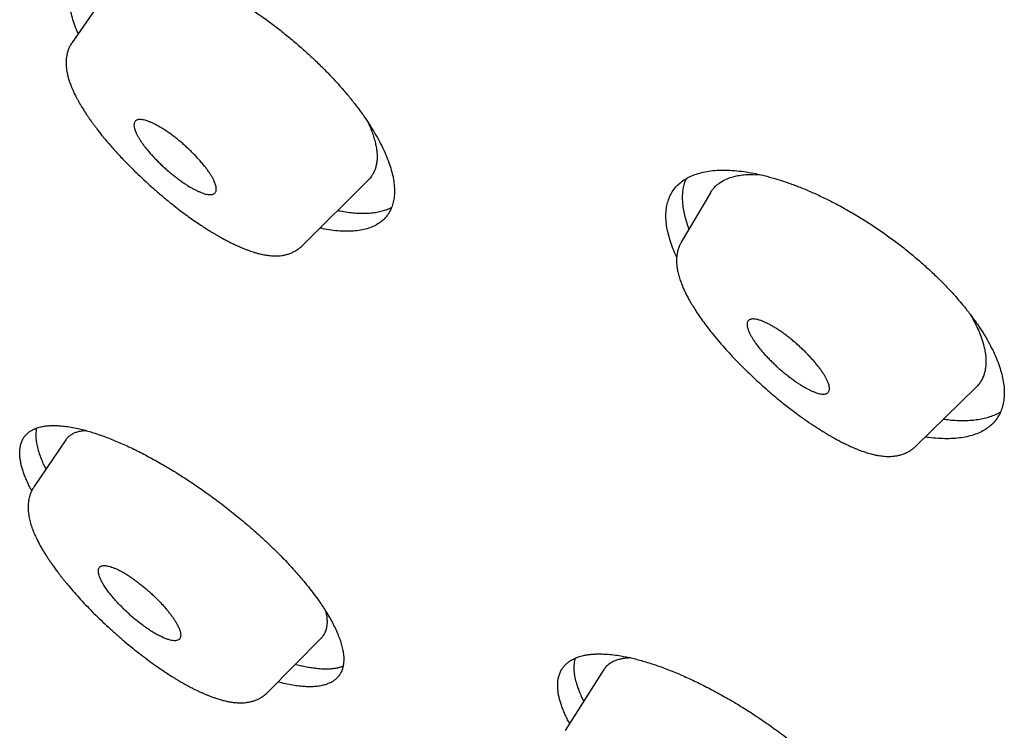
# Model space of a CAD drawing. Header units: millimetres. Extents: x 8 to 501, y 12 to 615.
# Tile 15 of 77: x 416 to 430, y 206 to 216. Entities that reach past the tile are written whole.
import ezdxf

# ---------------------------------------------------------------- set-up
doc = ezdxf.new("R2010")
doc.units = ezdxf.units.MM

msp = doc.modelspace()

# ---------------------------------------------------------------- linework, layer by layer
at = {"color": 7, "linetype": 'Continuous', "lineweight": 30}
for p, q in [((417.712, 216.549), (417.093, 215.648)), ((417.094, 215.648), (417.093, 215.647)), ((420.305, 212.808), (421.231, 213.728)), ((426.601, 213.805), (426.702, 213.8)), ((426.008, 213.549), (425.601, 212.858)), ((428.871, 210.006), (429.715, 210.829)), ((417.005, 210.097), (416.562, 209.445)), ((416.529, 209.387), (416.515, 209.413)), ((416.562, 209.445), (416.562, 209.444)), ((419.818, 206.567), (420.577, 207.334)), ((424.519, 206.889), (423.981, 206.041)), ((424.042, 206.138), (424.021, 206.174))]:
    msp.add_line(p, q, dxfattribs=at)
for points, knots in [([(417.178, 215.771), (417.169, 215.79), (417.144, 215.847), (417.113, 215.939), (417.082, 216.046), (417.062, 216.147), (417.053, 216.244), (417.053, 216.334), (417.064, 216.418), (417.084, 216.496), (417.115, 216.566), (417.156, 216.63), (417.207, 216.686), (417.267, 216.734), (417.337, 216.773), (417.416, 216.805), (417.504, 216.827), (417.6, 216.842), (417.705, 216.847), (417.816, 216.844), (417.935, 216.831), (418.061, 216.81), (418.193, 216.78), (418.33, 216.741), (418.472, 216.694), (418.617, 216.639), (418.766, 216.576), (418.918, 216.505), (419.071, 216.427), (419.226, 216.342), (419.38, 216.25), (419.534, 216.153), (419.688, 216.049), (419.839, 215.941), (419.988, 215.828), (420.133, 215.712), (420.274, 215.592), (420.411, 215.469), (420.544, 215.344), (420.66, 215.226), (420.763, 215.118), (420.822, 215.052), (420.851, 215.019)], [0, 0, 0, 0, 0.012239, 0.037494, 0.062664, 0.087945, 0.113311, 0.138706, 0.164073, 0.189355, 0.214878, 0.240486, 0.266123, 0.291732, 0.317255, 0.343008, 0.368849, 0.394718, 0.420559, 0.446312, 0.472184, 0.498145, 0.524136, 0.550096, 0.575967, 0.601791, 0.627705, 0.653648, 0.67956, 0.705383, 0.73101, 0.756727, 0.782473, 0.808189, 0.833815, 0.859187, 0.884646, 0.910136, 0.935595, 0.960965, 0.980483, 1, 1, 1, 1]), ([(417.093, 215.648), (417.09, 215.642), (417.079, 215.628), (417.066, 215.604), (417.053, 215.578), (417.043, 215.554), (417.035, 215.532), (417.026, 215.502), (417.018, 215.467), (417.012, 215.426), (417.009, 215.388), (417.008, 215.348), (417.011, 215.305), (417.016, 215.263), (417.023, 215.224), (417.03, 215.191), (417.037, 215.164), (417.044, 215.137), (417.053, 215.11), (417.063, 215.08), (417.074, 215.051), (417.085, 215.025), (417.094, 215.003), (417.102, 214.983), (417.112, 214.961), (417.125, 214.935), (417.139, 214.906), (417.157, 214.872), (417.177, 214.835), (417.2, 214.793), (417.227, 214.749), (417.256, 214.702), (417.285, 214.656), (417.313, 214.615), (417.336, 214.581), (417.354, 214.556), (417.367, 214.538), (417.377, 214.523), (417.387, 214.51), (417.399, 214.494), (417.416, 214.47), (417.442, 214.437), (417.476, 214.392), (417.518, 214.339), (417.567, 214.281), (417.62, 214.218), (417.677, 214.153), (417.738, 214.086), (417.81, 214.009), (417.894, 213.923), (417.992, 213.827), (418.095, 213.729), (418.203, 213.631), (418.317, 213.532), (418.428, 213.438), (418.534, 213.354), (418.63, 213.281), (418.718, 213.215), (418.799, 213.158), (418.873, 213.108), (418.938, 213.065), (418.997, 213.028), (419.048, 212.996), (419.094, 212.969), (419.14, 212.942), (419.189, 212.915), (419.244, 212.885), (419.305, 212.853), (419.363, 212.825), (419.414, 212.802), (419.457, 212.783), (419.5, 212.766), (419.543, 212.749), (419.584, 212.734), (419.616, 212.723), (419.64, 212.716), (419.659, 212.71), (419.678, 212.705), (419.699, 212.699), (419.724, 212.693), (419.755, 212.686), (419.785, 212.68), (419.805, 212.678), (419.812, 212.676)], [0, 0, 0, 0, 0.005365, 0.015237, 0.023365, 0.030493, 0.037311, 0.043812, 0.057383, 0.069373, 0.080457, 0.092461, 0.105544, 0.119505, 0.132631, 0.141704, 0.150041, 0.158301, 0.166629, 0.175812, 0.185762, 0.19426, 0.200252, 0.205819, 0.212636, 0.220707, 0.229924, 0.23981, 0.251289, 0.263488, 0.276404, 0.290033, 0.303706, 0.315326, 0.32475, 0.331466, 0.33635, 0.339669, 0.343317, 0.347664, 0.352711, 0.362925, 0.375168, 0.389437, 0.405589, 0.422439, 0.439718, 0.45743, 0.475579, 0.500455, 0.526101, 0.552518, 0.57971, 0.607683, 0.636431, 0.661186, 0.68435, 0.705797, 0.725531, 0.743552, 0.75986, 0.774453, 0.787331, 0.798501, 0.80973, 0.822361, 0.836531, 0.852957, 0.871298, 0.883289, 0.895176, 0.907186, 0.919621, 0.93212, 0.942827, 0.948197, 0.953601, 0.959375, 0.965521, 0.972627, 0.981908, 0.993428, 1, 1, 1, 1]), ([(420.851, 215.019), (420.888, 214.976), (420.962, 214.89), (421.063, 214.762), (421.157, 214.634), (421.243, 214.508), (421.32, 214.384), (421.388, 214.262), (421.447, 214.143), (421.497, 214.028), (421.536, 213.917), (421.566, 213.81), (421.586, 213.709), (421.596, 213.612), (421.595, 213.522), (421.585, 213.437), (421.564, 213.36), (421.533, 213.289), (421.492, 213.226), (421.442, 213.17), (421.381, 213.122), (421.312, 213.082), (421.233, 213.051), (421.145, 213.028), (421.048, 213.014), (420.944, 213.008), (420.832, 213.012), (420.713, 213.025), (420.619, 213.039), (420.564, 213.052), (420.553, 213.055)], [0, 0, 0, 0, 0.036258, 0.07264, 0.109064, 0.145446, 0.181705, 0.217955, 0.254328, 0.290744, 0.327118, 0.36337, 0.399784, 0.43632, 0.472898, 0.509435, 0.54585, 0.582614, 0.619501, 0.656431, 0.693319, 0.730084, 0.767181, 0.804403, 0.841667, 0.87889, 0.915986, 0.953252, 0.990646, 1, 1, 1, 1]), ([(418.88, 213.995), (418.867, 214.009), (418.841, 214.038), (418.799, 214.083), (418.754, 214.127), (418.708, 214.171), (418.661, 214.214), (418.614, 214.255), (418.565, 214.295), (418.516, 214.334), (418.467, 214.37), (418.419, 214.404), (418.371, 214.436), (418.324, 214.464), (418.28, 214.489), (418.239, 214.511), (418.199, 214.53), (418.161, 214.545), (418.125, 214.558), (418.091, 214.566), (418.06, 214.571), (418.034, 214.572), (418.012, 214.569), (417.994, 214.562), (417.979, 214.552), (417.968, 214.538), (417.96, 214.521), (417.957, 214.501), (417.958, 214.476), (417.963, 214.449), (417.972, 214.419), (417.985, 214.387), (418.003, 214.352), (418.023, 214.315), (418.048, 214.276), (418.075, 214.236), (418.106, 214.194), (418.142, 214.148), (418.17, 214.116), (418.185, 214.098)], [0, 0, 0, 0, 0.026599, 0.053199, 0.080593, 0.107988, 0.134574, 0.16116, 0.188495, 0.21583, 0.242699, 0.269567, 0.29729, 0.325015, 0.350893, 0.376772, 0.403328, 0.429884, 0.457037, 0.484189, 0.51222, 0.540252, 0.566068, 0.591885, 0.618389, 0.644892, 0.671851, 0.698808, 0.726579, 0.754348, 0.780666, 0.806986, 0.834072, 0.861158, 0.887531, 0.913904, 0.941009, 0.968113, 1, 1, 1, 1]), ([(421.219, 214.542), (421.23, 214.519), (421.254, 214.469), (421.283, 214.394), (421.309, 214.317), (421.329, 214.242), (421.344, 214.171), (421.352, 214.103), (421.354, 214.038), (421.349, 213.976), (421.338, 213.918), (421.319, 213.857), (421.287, 213.796), (421.256, 213.751), (421.234, 213.731), (421.23, 213.728)], [0, 0, 0, 0, 0.0626457, 0.1398632, 0.2171411, 0.2943553, 0.3706618, 0.4470317, 0.5233351, 0.6020693, 0.6808739, 0.7596127, 0.869732, 0.979853, 1, 1, 1, 1]), ([(418.185, 214.098), (418.198, 214.084), (418.224, 214.054), (418.266, 214.01), (418.311, 213.966), (418.357, 213.922), (418.404, 213.879), (418.451, 213.838), (418.5, 213.798), (418.549, 213.759), (418.598, 213.723), (418.647, 213.688), (418.695, 213.657), (418.741, 213.628), (418.785, 213.604), (418.826, 213.582), (418.866, 213.563), (418.905, 213.547), (418.941, 213.535), (418.974, 213.526), (419.005, 213.522), (419.031, 213.521), (419.053, 213.524), (419.071, 213.531), (419.086, 213.541), (419.097, 213.554), (419.105, 213.571), (419.108, 213.592), (419.107, 213.616), (419.102, 213.644), (419.093, 213.674), (419.08, 213.706), (419.063, 213.741), (419.042, 213.778), (419.017, 213.817), (418.99, 213.857), (418.959, 213.899), (418.923, 213.945), (418.895, 213.977), (418.88, 213.995)], [0, 0, 0, 0, 0.026606, 0.053214, 0.080617, 0.108021, 0.134615, 0.161208, 0.188552, 0.215895, 0.242763, 0.269631, 0.297353, 0.325077, 0.350956, 0.376835, 0.403392, 0.429949, 0.457102, 0.484254, 0.512285, 0.540317, 0.566132, 0.591949, 0.618452, 0.644955, 0.671914, 0.698872, 0.726644, 0.754414, 0.780731, 0.807049, 0.834134, 0.861219, 0.887594, 0.913968, 0.941074, 0.968179, 1, 1, 1, 1]), ([(425.537, 212.651), (425.536, 212.653), (425.515, 212.694), (425.483, 212.772), (425.443, 212.883), (425.414, 212.991), (425.394, 213.093), (425.385, 213.191), (425.386, 213.284), (425.398, 213.371), (425.421, 213.453), (425.453, 213.527), (425.495, 213.596), (425.548, 213.657), (425.612, 213.711), (425.684, 213.757), (425.766, 213.795), (425.857, 213.826), (425.958, 213.847), (426.067, 213.861), (426.184, 213.866), (426.308, 213.862), (426.44, 213.849), (426.577, 213.828), (426.721, 213.798), (426.87, 213.759), (427.023, 213.712), (427.18, 213.657), (427.338, 213.594), (427.5, 213.523), (427.662, 213.445), (427.825, 213.36), (427.987, 213.269), (428.148, 213.172), (428.306, 213.069), (428.462, 212.962), (428.614, 212.85), (428.762, 212.735), (428.904, 212.616), (429.04, 212.496), (429.171, 212.373), (429.295, 212.248), (429.403, 212.132), (429.495, 212.026), (429.547, 211.963), (429.573, 211.931)], [0, 0, 0, 0, 0.0010389, 0.0244082, 0.0478558, 0.0713309, 0.0947802, 0.1181509, 0.141707, 0.1653407, 0.1890016, 0.2126372, 0.2361949, 0.2601576, 0.2841993, 0.3082686, 0.3323117, 0.3562756, 0.3806325, 0.4050711, 0.4295376, 0.4539765, 0.4783336, 0.5029004, 0.5275517, 0.5522312, 0.5768815, 0.6014473, 0.6259367, 0.6505123, 0.6751162, 0.6996898, 0.7241775, 0.7483304, 0.7725691, 0.7968359, 0.8210726, 0.8452238, 0.8689367, 0.8927332, 0.9165575, 0.9403528, 0.9640649, 0.9820324, 1, 1, 1, 1]), ([(425.665, 213.742), (425.656, 213.721), (425.639, 213.677), (425.623, 213.606), (425.615, 213.531), (425.613, 213.452), (425.62, 213.369), (425.634, 213.281), (425.656, 213.189), (425.681, 213.108), (425.701, 213.057), (425.708, 213.039)], [0, 0, 0, 0, 0.114438, 0.234503, 0.349464, 0.464515, 0.579474, 0.697897, 0.81642, 0.934842, 1, 1, 1, 1]), ([(426.008, 213.548), (426.01, 213.552), (426.025, 213.58), (426.062, 213.625), (426.123, 213.68), (426.197, 213.726), (426.275, 213.759), (426.354, 213.781), (426.43, 213.795), (426.512, 213.804), (426.571, 213.805), (426.601, 213.805)], [0, 0, 0, 0, 0.0211802, 0.1610117, 0.3013038, 0.4415975, 0.5814311, 0.6859783, 0.7907295, 0.895469, 1, 1, 1, 1]), ([(420.802, 213.302), (420.814, 213.299), (420.862, 213.289), (420.941, 213.277), (421.039, 213.266), (421.133, 213.261), (421.223, 213.263), (421.308, 213.27), (421.388, 213.284), (421.46, 213.304), (421.516, 213.325), (421.546, 213.341), (421.557, 213.347)], [0, 0, 0, 0, 0.037153, 0.14877, 0.260473, 0.37209, 0.48692, 0.601842, 0.716671, 0.828788, 0.940991, 1, 1, 1, 1]), ([(425.601, 212.858), (425.599, 212.854), (425.589, 212.839), (425.577, 212.813), (425.565, 212.784), (425.557, 212.759), (425.551, 212.737), (425.546, 212.716), (425.541, 212.691), (425.537, 212.66), (425.534, 212.621), (425.534, 212.581), (425.537, 212.537), (425.543, 212.49), (425.551, 212.446), (425.56, 212.407), (425.57, 212.373), (425.58, 212.341), (425.592, 212.307), (425.608, 212.266), (425.628, 212.217), (425.653, 212.162), (425.682, 212.104), (425.716, 212.042), (425.756, 211.975), (425.802, 211.901), (425.854, 211.822), (425.912, 211.741), (425.97, 211.663), (426.01, 211.613), (426.028, 211.591)], [0, 0, 0, 0, 0.010268, 0.040221, 0.063251, 0.082669, 0.100351, 0.116079, 0.131604, 0.161116, 0.191308, 0.223812, 0.259925, 0.299873, 0.339167, 0.369835, 0.396856, 0.422621, 0.451441, 0.481713, 0.525824, 0.570209, 0.616488, 0.665065, 0.717273, 0.773214, 0.832891, 0.893534, 0.952279, 1, 1, 1, 1]), ([(419.812, 212.676), (419.828, 212.674), (419.857, 212.67), (419.896, 212.668), (419.927, 212.667), (419.952, 212.667), (419.982, 212.668), (420.021, 212.672), (420.066, 212.68), (420.112, 212.692), (420.159, 212.709), (420.198, 212.729), (420.229, 212.747), (420.25, 212.761), (420.272, 212.778), (420.291, 212.794), (420.301, 212.805), (420.304, 212.808)], [0, 0, 0, 0, 0.090866, 0.166634, 0.227049, 0.272825, 0.316181, 0.405741, 0.49996, 0.58429, 0.676576, 0.778543, 0.825667, 0.869947, 0.916531, 0.977919, 1, 1, 1, 1]), ([(429.573, 211.931), (429.606, 211.889), (429.671, 211.806), (429.757, 211.682), (429.836, 211.56), (429.905, 211.439), (429.965, 211.321), (430.014, 211.207), (430.054, 211.095), (430.083, 210.988), (430.103, 210.885), (430.112, 210.787), (430.11, 210.694), (430.098, 210.607), (430.076, 210.525), (430.044, 210.451), (430.001, 210.382), (429.948, 210.321), (429.885, 210.267), (429.812, 210.221), (429.73, 210.182), (429.639, 210.152), (429.539, 210.13), (429.429, 210.117), (429.312, 210.112), (429.188, 210.116), (429.085, 210.125), (429.023, 210.135), (429.006, 210.137)], [0, 0, 0, 0, 0.038741, 0.077615, 0.116534, 0.155409, 0.194151, 0.232878, 0.271735, 0.310637, 0.349497, 0.388226, 0.427267, 0.466437, 0.505651, 0.544824, 0.583868, 0.623589, 0.663441, 0.703339, 0.743194, 0.782917, 0.823293, 0.863805, 0.904363, 0.944875, 0.985252, 1, 1, 1, 1]), ([(427.499, 211.141), (427.487, 211.156), (427.464, 211.184), (427.425, 211.228), (427.384, 211.273), (427.34, 211.318), (427.295, 211.362), (427.249, 211.405), (427.202, 211.447), (427.153, 211.488), (427.105, 211.528), (427.056, 211.565), (427.006, 211.601), (426.958, 211.634), (426.912, 211.663), (426.868, 211.689), (426.825, 211.713), (426.783, 211.734), (426.743, 211.752), (426.705, 211.766), (426.67, 211.777), (426.638, 211.784), (426.61, 211.786), (426.587, 211.785), (426.566, 211.781), (426.549, 211.773), (426.535, 211.761), (426.525, 211.746), (426.52, 211.727), (426.518, 211.704), (426.521, 211.679), (426.528, 211.651), (426.54, 211.62), (426.554, 211.586), (426.573, 211.55), (426.595, 211.513), (426.621, 211.473), (426.652, 211.429), (426.677, 211.398), (426.69, 211.381)], [0, 0, 0, 0, 0.0264816, 0.0531595, 0.0804342, 0.1079059, 0.1343843, 0.1613188, 0.1882525, 0.2156655, 0.2424323, 0.269406, 0.2970244, 0.3248574, 0.3506533, 0.3768662, 0.4030789, 0.4297215, 0.456774, 0.4840269, 0.5119401, 0.5400903, 0.5658237, 0.5919832, 0.6181434, 0.6447349, 0.6715978, 0.6986468, 0.7263038, 0.7541824, 0.7804095, 0.8071146, 0.833821, 0.8610063, 0.8872903, 0.9140202, 0.9407495, 0.9679473, 1, 1, 1, 1]), ([(429.639, 211.845), (429.648, 211.83), (429.676, 211.782), (429.717, 211.702), (429.764, 211.597), (429.805, 211.488), (429.832, 211.386), (429.848, 211.301), (429.855, 211.229), (429.855, 211.161), (429.85, 211.098), (429.837, 211.038), (429.819, 210.982), (429.793, 210.929), (429.761, 210.88), (429.735, 210.847), (429.717, 210.832), (429.714, 210.83)], [0, 0, 0, 0, 0.035216, 0.112007, 0.188721, 0.286635, 0.384548, 0.451655, 0.518815, 0.585918, 0.651905, 0.717947, 0.783934, 0.851994, 0.920112, 0.988175, 1, 1, 1, 1]), ([(426.028, 211.591), (426.056, 211.556), (426.112, 211.488), (426.2, 211.386), (426.289, 211.288), (426.377, 211.195), (426.464, 211.108), (426.549, 211.025), (426.63, 210.948), (426.716, 210.869), (426.805, 210.79), (426.895, 210.713), (426.978, 210.644), (427.056, 210.582), (427.13, 210.525), (427.219, 210.457), (427.324, 210.382), (427.419, 210.317), (427.487, 210.273), (427.527, 210.247), (427.561, 210.226), (427.586, 210.21), (427.604, 210.199), (427.616, 210.192), (427.631, 210.183), (427.65, 210.171), (427.678, 210.155), (427.712, 210.135), (427.755, 210.112), (427.805, 210.085), (427.861, 210.056), (427.924, 210.025), (427.993, 209.993), (428.067, 209.962), (428.141, 209.934), (428.188, 209.92), (428.21, 209.913)], [0, 0, 0, 0, 0.0490377, 0.0959905, 0.1408141, 0.1834883, 0.2240289, 0.2624475, 0.2987501, 0.3329348, 0.3752094, 0.413714, 0.4484588, 0.4800937, 0.5111654, 0.5419417, 0.5929868, 0.6432418, 0.6627518, 0.6804282, 0.6952573, 0.7072344, 0.7134829, 0.7185267, 0.7237613, 0.7322793, 0.7441997, 0.7595326, 0.7782913, 0.8004931, 0.8261599, 0.8553193, 0.8880078, 0.9242612, 0.9640989, 1, 1, 1, 1]), ([(426.69, 211.381), (426.702, 211.366), (426.725, 211.338), (426.764, 211.293), (426.805, 211.249), (426.849, 211.204), (426.893, 211.16), (426.939, 211.117), (426.987, 211.075), (427.036, 211.033), (427.084, 210.994), (427.134, 210.956), (427.183, 210.921), (427.231, 210.888), (427.277, 210.859), (427.321, 210.833), (427.364, 210.809), (427.406, 210.788), (427.446, 210.77), (427.484, 210.755), (427.519, 210.745), (427.551, 210.738), (427.578, 210.736), (427.602, 210.737), (427.623, 210.741), (427.64, 210.749), (427.653, 210.761), (427.663, 210.776), (427.669, 210.795), (427.67, 210.818), (427.667, 210.843), (427.66, 210.871), (427.649, 210.902), (427.634, 210.936), (427.616, 210.972), (427.593, 211.009), (427.568, 211.049), (427.537, 211.093), (427.512, 211.124), (427.499, 211.141)], [0, 0, 0, 0, 0.026594, 0.05319, 0.080579, 0.107969, 0.13455, 0.161131, 0.188462, 0.215791, 0.24266, 0.269529, 0.297252, 0.324978, 0.350856, 0.376734, 0.40329, 0.429846, 0.456999, 0.484151, 0.512182, 0.540214, 0.56603, 0.591848, 0.618352, 0.644856, 0.671813, 0.69877, 0.726541, 0.754309, 0.780628, 0.806949, 0.834035, 0.861123, 0.887495, 0.913867, 0.940971, 0.968074, 1, 1, 1, 1]), ([(429.262, 210.388), (429.29, 210.384), (429.355, 210.375), (429.453, 210.369), (429.557, 210.367), (429.655, 210.371), (429.747, 210.382), (429.832, 210.398), (429.913, 210.421), (429.987, 210.45), (430.035, 210.472), (430.057, 210.487), (430.057, 210.487)], [0, 0, 0, 0, 0.082573, 0.197374, 0.312266, 0.427067, 0.539613, 0.652245, 0.764791, 0.880625, 0.996555, 1, 1, 1, 1]), ([(416.515, 209.413), (416.504, 209.434), (416.482, 209.477), (416.454, 209.539), (416.429, 209.599), (416.408, 209.659), (416.391, 209.716), (416.377, 209.772), (416.368, 209.825), (416.362, 209.876), (416.361, 209.923), (416.364, 209.973), (416.373, 210.025), (416.389, 210.076), (416.411, 210.119), (416.436, 210.154), (416.463, 210.182), (416.493, 210.208), (416.53, 210.232), (416.576, 210.255), (416.634, 210.275), (416.692, 210.287), (416.75, 210.295), (416.805, 210.298), (416.863, 210.298), (416.931, 210.295), (417.01, 210.286), (417.102, 210.271), (417.19, 210.253), (417.275, 210.231), (417.353, 210.209), (417.433, 210.183), (417.514, 210.155), (417.597, 210.124), (417.683, 210.09), (417.771, 210.053), (417.862, 210.012), (417.954, 209.969), (418.046, 209.923), (418.139, 209.875), (418.232, 209.825), (418.325, 209.773), (418.42, 209.718), (418.516, 209.66), (418.613, 209.599), (418.71, 209.536), (418.807, 209.472), (418.902, 209.407), (418.995, 209.341), (419.088, 209.273), (419.181, 209.203), (419.274, 209.131), (419.366, 209.057), (419.458, 208.983), (419.547, 208.907), (419.633, 208.832), (419.726, 208.749), (419.826, 208.656), (419.932, 208.553), (420.026, 208.458), (420.109, 208.372), (420.18, 208.294), (420.248, 208.218), (420.319, 208.135), (420.394, 208.043), (420.471, 207.944), (420.536, 207.855), (420.591, 207.774), (420.64, 207.697), (420.689, 207.617), (420.719, 207.562), (420.734, 207.534)], [0, 0, 0, 0, 0.013114, 0.026229, 0.039434, 0.05264, 0.066133, 0.079627, 0.09322, 0.106812, 0.119927, 0.133041, 0.150833, 0.168639, 0.186431, 0.200021, 0.213612, 0.226752, 0.239893, 0.257719, 0.275559, 0.293386, 0.307001, 0.320616, 0.333811, 0.347005, 0.364905, 0.382819, 0.400718, 0.41439, 0.428061, 0.441306, 0.454551, 0.467888, 0.481224, 0.49485, 0.508476, 0.522201, 0.535926, 0.549196, 0.562466, 0.575827, 0.589189, 0.602842, 0.616495, 0.630249, 0.644003, 0.65726, 0.670517, 0.683867, 0.697217, 0.710859, 0.724501, 0.738245, 0.751988, 0.765202, 0.778415, 0.796345, 0.814289, 0.832219, 0.845918, 0.859617, 0.872774, 0.885932, 0.903785, 0.921652, 0.939506, 0.953145, 0.966785, 0.983393, 1, 1, 1, 1]), ([(416.597, 210.261), (416.595, 210.254), (416.591, 210.235), (416.587, 210.199), (416.586, 210.153), (416.589, 210.104), (416.598, 210.044), (416.614, 209.971), (416.638, 209.894), (416.667, 209.817), (416.695, 209.753), (416.718, 209.707), (416.728, 209.689)], [0, 0, 0, 0, 0.04269, 0.136214, 0.229737, 0.323919, 0.4181, 0.56125, 0.704988, 0.801679, 0.919144, 1, 1, 1, 1]), ([(417.296, 210.225), (417.289, 210.225), (417.261, 210.224), (417.217, 210.218), (417.164, 210.207), (417.118, 210.19), (417.078, 210.169), (417.044, 210.143), (417.02, 210.119), (417.009, 210.102), (417.005, 210.097)], [0, 0, 0, 0, 0.047971, 0.198246, 0.348646, 0.498911, 0.643568, 0.788349, 0.933015, 1, 1, 1, 1]), ([(428.212, 209.912), (428.225, 209.909), (428.25, 209.902), (428.282, 209.894), (428.307, 209.888), (428.327, 209.884), (428.345, 209.881), (428.369, 209.877), (428.401, 209.872), (428.44, 209.868), (428.482, 209.866), (428.526, 209.867), (428.574, 209.87), (428.626, 209.878), (428.681, 209.892), (428.726, 209.909), (428.76, 209.926), (428.782, 209.938), (428.803, 209.951), (428.819, 209.962), (428.835, 209.974), (428.852, 209.988), (428.865, 209.999), (428.871, 210.006), (428.871, 210.006)], [0, 0, 0, 0, 0.05606, 0.102417, 0.138976, 0.166215, 0.191185, 0.216054, 0.274187, 0.32985, 0.392678, 0.45897, 0.527992, 0.607145, 0.688089, 0.776188, 0.811513, 0.848141, 0.88213, 0.909929, 0.932504, 0.961198, 0.999228, 1, 1, 1, 1]), ([(416.562, 209.444), (416.555, 209.434), (416.543, 209.415), (416.528, 209.387), (416.517, 209.361), (416.505, 209.33), (416.495, 209.294), (416.485, 209.248), (416.479, 209.194), (416.478, 209.133), (416.483, 209.077), (416.49, 209.029), (416.498, 208.991), (416.508, 208.952), (416.519, 208.912), (416.53, 208.88), (416.538, 208.857), (416.543, 208.843), (416.548, 208.831), (416.552, 208.82), (416.557, 208.807), (416.564, 208.79), (416.575, 208.765), (416.591, 208.732), (416.607, 208.697), (416.62, 208.673), (416.625, 208.664)], [0, 0, 0, 0, 0.042232, 0.07846, 0.111184, 0.141817, 0.196005, 0.244198, 0.318722, 0.397414, 0.481124, 0.535175, 0.583847, 0.632525, 0.683773, 0.738835, 0.757991, 0.775389, 0.791033, 0.804928, 0.818522, 0.838497, 0.87128, 0.914004, 0.96659, 1, 1, 1, 1]), ([(416.624, 208.664), (416.635, 208.644), (416.655, 208.606), (416.688, 208.55), (416.72, 208.499), (416.749, 208.453), (416.777, 208.412), (416.801, 208.376), (416.822, 208.346), (416.842, 208.319), (416.861, 208.293), (416.881, 208.266), (416.902, 208.238), (416.925, 208.207), (416.952, 208.174), (416.98, 208.138), (417.012, 208.099), (417.06, 208.041), (417.126, 207.965), (417.212, 207.868), (417.304, 207.771), (417.399, 207.673), (417.498, 207.577), (417.602, 207.479), (417.713, 207.38), (417.826, 207.282), (417.938, 207.19), (418.048, 207.103), (418.154, 207.023), (418.256, 206.949), (418.348, 206.885), (418.43, 206.83), (418.504, 206.783), (418.57, 206.743), (418.628, 206.709), (418.675, 206.682), (418.71, 206.663), (418.74, 206.647), (418.771, 206.631), (418.81, 206.611), (418.852, 206.591), (418.893, 206.572), (418.932, 206.555), (418.97, 206.538), (419.012, 206.522), (419.056, 206.505), (419.106, 206.488), (419.16, 206.471), (419.219, 206.455), (419.274, 206.443), (419.329, 206.433), (419.387, 206.427), (419.449, 206.424), (419.511, 206.427), (419.569, 206.436), (419.615, 206.447), (419.653, 206.46), (419.685, 206.474), (419.715, 206.489), (419.743, 206.505), (419.768, 206.523), (419.794, 206.543), (419.811, 206.56), (419.818, 206.567)], [0, 0, 0, 0, 0.019381, 0.036991, 0.052835, 0.066922, 0.079256, 0.089848, 0.098705, 0.105834, 0.114104, 0.121532, 0.129715, 0.138652, 0.148342, 0.158785, 0.16998, 0.181926, 0.208292, 0.235734, 0.264252, 0.29112, 0.318889, 0.347567, 0.377161, 0.407408, 0.436862, 0.46531, 0.492752, 0.519194, 0.544643, 0.565094, 0.584856, 0.603402, 0.619227, 0.632234, 0.642415, 0.648618, 0.657467, 0.668972, 0.682282, 0.694461, 0.70526, 0.716511, 0.728948, 0.743242, 0.757418, 0.77624, 0.795425, 0.814452, 0.831471, 0.850383, 0.871964, 0.893408, 0.912353, 0.929497, 0.939173, 0.949948, 0.962138, 0.970092, 0.979144, 0.990101, 1, 1, 1, 1]), ([(417.504, 208.123), (417.499, 208.135), (417.487, 208.158), (417.474, 208.191), (417.465, 208.221), (417.46, 208.248), (417.459, 208.272), (417.462, 208.292), (417.47, 208.31), (417.481, 208.324), (417.496, 208.334), (417.516, 208.34), (417.539, 208.343), (417.566, 208.341), (417.596, 208.336), (417.628, 208.328), (417.663, 208.316), (417.701, 208.3), (417.742, 208.281), (417.786, 208.259), (417.832, 208.232), (417.879, 208.203), (417.925, 208.172), (417.972, 208.139), (418.019, 208.103), (418.068, 208.065), (418.116, 208.026), (418.164, 207.984), (418.212, 207.94), (418.259, 207.896), (418.302, 207.852), (418.344, 207.808), (418.384, 207.764), (418.421, 207.72), (418.455, 207.677), (418.487, 207.636), (418.515, 207.595), (418.542, 207.552), (418.557, 207.526), (418.565, 207.511)], [0, 0, 0, 0, 0.026604, 0.053209, 0.080609, 0.10801, 0.134601, 0.161192, 0.188534, 0.215874, 0.242742, 0.26961, 0.297332, 0.325057, 0.350935, 0.376814, 0.403371, 0.429927, 0.457081, 0.484232, 0.512263, 0.540295, 0.566111, 0.591928, 0.618431, 0.644934, 0.671893, 0.698851, 0.726622, 0.754392, 0.780709, 0.807028, 0.834113, 0.861199, 0.887573, 0.913946, 0.941052, 0.968157, 1, 1, 1, 1]), ([(418.565, 207.511), (418.573, 207.495), (418.588, 207.464), (418.602, 207.423), (418.61, 207.386), (418.61, 207.355), (418.603, 207.33), (418.589, 207.31), (418.567, 207.297), (418.538, 207.292), (418.503, 207.293), (418.463, 207.301), (418.418, 207.314), (418.368, 207.334), (418.313, 207.36), (418.253, 207.393), (418.191, 207.431), (418.128, 207.474), (418.065, 207.519), (418.001, 207.569), (417.936, 207.623), (417.872, 207.68), (417.81, 207.739), (417.752, 207.798), (417.698, 207.856), (417.648, 207.915), (417.603, 207.972), (417.563, 208.027), (417.529, 208.078), (417.512, 208.109), (417.504, 208.123)], [0, 0, 0, 0, 0.035951, 0.072025, 0.10799, 0.143905, 0.179929, 0.215836, 0.252181, 0.288657, 0.325012, 0.359937, 0.394962, 0.429886, 0.466632, 0.503504, 0.540242, 0.575087, 0.610036, 0.644887, 0.681339, 0.717905, 0.754341, 0.789901, 0.82558, 0.861152, 0.896772, 0.932497, 0.968109, 1, 1, 1, 1]), ([(420.577, 207.334), (420.577, 207.335), (420.592, 207.347), (420.612, 207.377), (420.636, 207.423), (420.651, 207.475), (420.659, 207.533), (420.657, 207.596), (420.651, 207.651), (420.642, 207.688), (420.638, 207.7)], [0, 0, 0, 0, 0.009292, 0.163188, 0.316932, 0.470135, 0.621429, 0.773216, 0.925158, 1, 1, 1, 1]), ([(420.734, 207.534), (420.748, 207.506), (420.777, 207.449), (420.812, 207.367), (420.841, 207.288), (420.863, 207.212), (420.879, 207.139), (420.887, 207.071), (420.887, 207.008), (420.881, 206.95), (420.868, 206.896), (420.848, 206.847), (420.82, 206.803), (420.786, 206.764), (420.745, 206.731), (420.698, 206.704), (420.644, 206.682), (420.584, 206.665), (420.516, 206.654), (420.443, 206.649), (420.365, 206.649), (420.282, 206.655), (420.194, 206.667), (420.099, 206.685), (420.023, 206.702), (419.978, 206.715), (419.968, 206.718)], [0, 0, 0, 0, 0.0422494, 0.0845313, 0.1267807, 0.1702592, 0.2137731, 0.2572516, 0.2995003, 0.3417814, 0.3840301, 0.4275014, 0.4710079, 0.5144793, 0.5568125, 0.5991781, 0.6415114, 0.6850643, 0.7286523, 0.7722053, 0.8147132, 0.8572537, 0.8997617, 0.9434949, 0.9872634, 1, 1, 1, 1]), ([(424.021, 206.174), (424.011, 206.195), (423.989, 206.238), (423.961, 206.3), (423.937, 206.361), (423.916, 206.42), (423.899, 206.478), (423.887, 206.535), (423.878, 206.589), (423.874, 206.641), (423.874, 206.69), (423.878, 206.741), (423.888, 206.794), (423.907, 206.848), (423.931, 206.894), (423.958, 206.931), (423.986, 206.963), (424.018, 206.99), (424.057, 207.018), (424.106, 207.045), (424.166, 207.068), (424.227, 207.085), (424.288, 207.097), (424.345, 207.104), (424.406, 207.108), (424.477, 207.109), (424.559, 207.105), (424.655, 207.096), (424.747, 207.083), (424.835, 207.066), (424.917, 207.048), (425, 207.027), (425.085, 207.003), (425.171, 206.977), (425.261, 206.947), (425.353, 206.914), (425.447, 206.878), (425.543, 206.839), (425.64, 206.797), (425.736, 206.753), (425.833, 206.707), (425.93, 206.659), (426.029, 206.607), (426.13, 206.553), (426.231, 206.497), (426.332, 206.437), (426.433, 206.377), (426.531, 206.315), (426.629, 206.252), (426.725, 206.187), (426.822, 206.12), (426.918, 206.052), (427.015, 205.981), (427.109, 205.908), (427.202, 205.836), (427.291, 205.763), (427.387, 205.683), (427.49, 205.592), (427.6, 205.492), (427.697, 205.4), (427.782, 205.315), (427.855, 205.239), (427.924, 205.165), (427.997, 205.083), (428.073, 204.993), (428.151, 204.896), (428.217, 204.807), (428.272, 204.728), (428.322, 204.652), (428.371, 204.572), (428.4, 204.518), (428.415, 204.49)], [0, 0, 0, 0, 0.01302, 0.026041, 0.039152, 0.052263, 0.065661, 0.079058, 0.092555, 0.106051, 0.119071, 0.132092, 0.149755, 0.167432, 0.185095, 0.198586, 0.212076, 0.225157, 0.238237, 0.255979, 0.273734, 0.291476, 0.305024, 0.318572, 0.331777, 0.344982, 0.362893, 0.380818, 0.398729, 0.412406, 0.426083, 0.439406, 0.452728, 0.466143, 0.479557, 0.49326, 0.506964, 0.520767, 0.534571, 0.547952, 0.561333, 0.574808, 0.588283, 0.602051, 0.61582, 0.629691, 0.643561, 0.656915, 0.67027, 0.683717, 0.697165, 0.71091, 0.724655, 0.738503, 0.752351, 0.765602, 0.778854, 0.796838, 0.814838, 0.832822, 0.846566, 0.86031, 0.873431, 0.886551, 0.904356, 0.922176, 0.939981, 0.953587, 0.967192, 0.983596, 1, 1, 1, 1]), ([(420.211, 206.964), (420.214, 206.963), (420.243, 206.955), (420.295, 206.943), (420.368, 206.928), (420.439, 206.916), (420.517, 206.906), (420.601, 206.9), (420.678, 206.9), (420.741, 206.905), (420.792, 206.913), (420.838, 206.923), (420.865, 206.933), (420.877, 206.937)], [0, 0, 0, 0, 0.009797, 0.101063, 0.193486, 0.28608, 0.379015, 0.513262, 0.648032, 0.739057, 0.830246, 0.922598, 1, 1, 1, 1]), ([(424.117, 207.048), (424.114, 207.036), (424.107, 207.011), (424.102, 206.968), (424.099, 206.921), (424.101, 206.871), (424.108, 206.809), (424.124, 206.735), (424.147, 206.656), (424.176, 206.579), (424.204, 206.513), (424.228, 206.466), (424.238, 206.446)], [0, 0, 0, 0, 0.073617, 0.163647, 0.253676, 0.344344, 0.435012, 0.572837, 0.711235, 0.804341, 0.916374, 1, 1, 1, 1]), ([(424.896, 207.052), (424.886, 207.052), (424.852, 207.051), (424.806, 207.046), (424.757, 207.037), (424.715, 207.027), (424.677, 207.014), (424.642, 206.999), (424.61, 206.98), (424.581, 206.96), (424.555, 206.936), (424.534, 206.913), (424.524, 206.896), (424.519, 206.889)], [0, 0, 0, 0, 0.057654, 0.181231, 0.275577, 0.369923, 0.462534, 0.555144, 0.648464, 0.741785, 0.837304, 0.932824, 1, 1, 1, 1])]:
    msp.add_open_spline(points, degree=3, knots=knots, dxfattribs=at)

doc.saveas('drawing.dxf')
